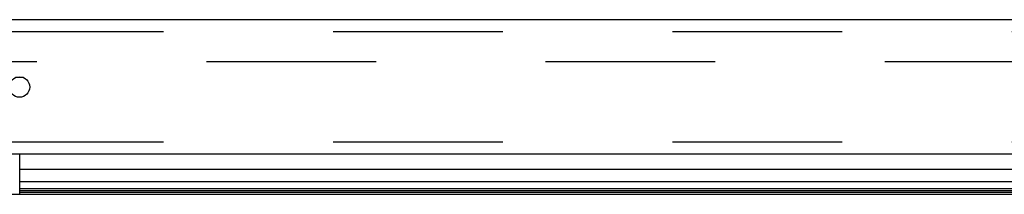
# Model space of a CAD drawing. Header units: inches. Extents: x 0 to 189, y 0 to 122.
# Tile 38 of 226: x 73.89 to 79.92, y 23.88 to 24.95. Entities that reach past the tile are written whole.
import ezdxf

# ---------------------------------------------------------------- set-up
doc = ezdxf.new("R2010")
doc.units = ezdxf.units.IN
doc.header["$LTSCALE"] = 10.388889
doc.header["$MEASUREMENT"] = 0
doc.linetypes.add('HIDDEN', pattern=[0.2, 0.1, -0.1])
doc.layers.get('0').update_dxf_attribs({"linetype": 'CONTINUOUS'})
doc.layers.add('DEFAULT_2', color=8, linetype='HIDDEN')
doc.layers.add('RIGHTHAND_DOOR_ASSEMBLY', color=7, linetype='CONTINUOUS')

msp = doc.modelspace()

# ---------------------------------------------------------------- linework, layer by layer
at = {"color": 7, "linetype": 'Continuous'}
msp.add_line((39.704, 23.8815), (84.204, 23.8815), dxfattribs=at)
at = {"layer": 'DEFAULT_2', "color": 8, "linetype": 'HIDDEN'}
msp.add_line((84.3864, 24.694), (63.423, 24.694), dxfattribs=at)
at = {"layer": 'RIGHTHAND_DOOR_ASSEMBLY', "color": 3, "linetype": 'Continuous'}
for p, q in [((85.1633, 24.9515), (62.6208, 24.9515)), ((85.1633, 24.1265), (62.6208, 24.1265))]:
    msp.add_line(p, q, dxfattribs=at)
at = {"layer": 'RIGHTHAND_DOOR_ASSEMBLY', "color": 8, "linetype": 'HIDDEN'}
for p, q in [((85.1633, 24.8765), (62.6208, 24.8765)), ((85.1633, 24.2015), (62.6208, 24.2015))]:
    msp.add_line(p, q, dxfattribs=at)
at = {"layer": 'RIGHTHAND_DOOR_ASSEMBLY', "color": 7, "linetype": 'Continuous'}
for p, q in [((73.9164, 24.5965), (73.8676, 24.5965)), ((73.894, 23.8815), (73.894, 24.1265)), ((85.1852, 24.0344), (73.894, 24.0344)), ((73.894, 23.9592), (85.2136, 23.9592)), ((85.2047, 23.9159), (73.894, 23.9159)), ((85.1979, 23.9022), (73.894, 23.9022)), ((85.1956, 23.8934), (73.894, 23.8934))]:
    msp.add_line(p, q, dxfattribs=at)
at = {"layer": 'RIGHTHAND_DOOR_ASSEMBLY', "color": 3, "linetype": 'Continuous'}
msp.add_circle((73.892, 24.539), 0.0625, dxfattribs=at)

doc.saveas('drawing.dxf')
